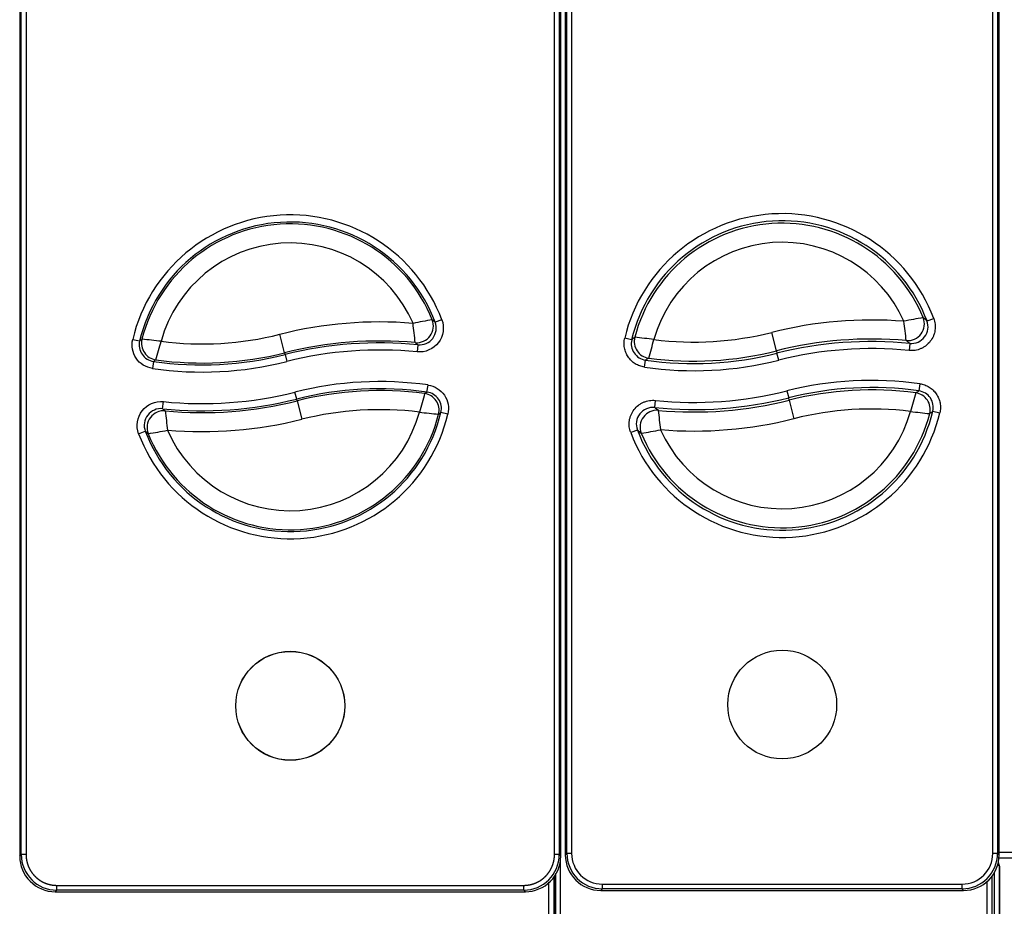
# Model space of a CAD drawing. Header units: millimetres. Extents: x 0 to 287, y 0 to 200.
# Tile 4 of 49: x 40 to 60, y 50 to 68. Entities that reach past the tile are written whole.
import ezdxf

# ---------------------------------------------------------------- set-up
doc = ezdxf.new("R2010")
doc.units = ezdxf.units.MM
doc.layers.add('130.667_BW4C_CTM', color=7, linetype='Continuous')
doc.layers.add('Standard', color=7, linetype='Continuous')

# ---------------------------------------------------------------- blocks, each defined once
blk = doc.blocks.new('SE1')
at = {"layer": '130.667_BW4C_CTM', "color": 7, "linetype": 'Continuous'}
for p, q in [((39.655, 90.975), (39.655, 50.827)), ((39.688, 50.86), (39.688, 90.942)), ((39.788, 90.942), (39.788, 50.86)), ((50.868, 50.86), (50.868, 90.942)), ((50.968, 90.942), (50.968, 50.86)), ((51.001, 50.827), (51.001, 90.975)), ((51.095, 91.002), (51.095, 50.854)), ((51.095, 91.002), (51.095, 50.854)), ((51.128, 50.887), (51.128, 90.968)), ((51.228, 90.968), (51.228, 50.887)), ((60.058, 50.887), (60.058, 90.968)), ((60.158, 90.968), (60.158, 50.887)), ((60.191, 50.854), (60.191, 91.002)), ((60.191, 50.854), (60.191, 91.002)), ((48.506, 62.078), (48.366, 62.025)), ((58.679, 62.053), (58.819, 62.106)), ((45.208, 61.384), (45.111, 61.772)), ((55.52, 61.425), (55.422, 61.812)), ((42.024, 61.666), (42.17, 61.632)), ((48.004, 61.553), (47.989, 61.404)), ((52.486, 61.659), (52.341, 61.694)), ((58.317, 61.582), (58.302, 61.432)), ((45.208, 61.384), (45.218, 61.347)), ((45.218, 61.347), (45.254, 61.201)), ((55.52, 61.425), (55.532, 61.375)), ((55.569, 61.229), (55.532, 61.375)), ((42.46, 61.204), (42.439, 61.056)), ((52.755, 61.084), (52.777, 61.232)), ((48.195, 60.561), (48.216, 60.709)), ((58.53, 60.735), (58.509, 60.587)), ((45.463, 60.415), (45.427, 60.56)), ((55.742, 60.586), (55.779, 60.44)), ((42.652, 60.211), (42.668, 60.36)), ((45.473, 60.378), (45.463, 60.415)), ((45.473, 60.378), (45.57, 59.99)), ((52.969, 60.236), (52.984, 60.385)), ((55.791, 60.391), (55.779, 60.44)), ((55.791, 60.391), (55.889, 60.003)), ((48.633, 60.1), (48.487, 60.134)), ((58.8, 60.16), (58.946, 60.125)), ((42.149, 59.687), (42.289, 59.74)), ((52.606, 59.765), (52.466, 59.712)), ((39.655, 50.827), (39.688, 50.86)), ((39.788, 50.86), (39.688, 50.86)), ((50.968, 50.86), (50.868, 50.86)), ((50.968, 50.86), (51.001, 50.827)), ((51.095, 50.854), (51.128, 50.887)), ((51.095, 50.854), (51.095, 50.854)), ((51.228, 50.887), (51.128, 50.887)), ((60.158, 50.887), (60.058, 50.887)), ((60.158, 50.887), (60.191, 50.854)), ((60.191, 50.911), (76.498, 50.911)), ((60.191, 50.854), (60.191, 50.854)), ((50.993, 48.881), (50.993, 50.786)), ((60.159, 50.636), (60.193, 50.636)), ((76.498, 50.786), (60.188, 50.786)), ((60.193, 50.636), (60.193, 48.886)), ((60.196, 50.618), (60.196, 48.904)), ((50.853, 50.405), (50.853, 42.47)), ((50.885, 50.453), (50.885, 48.911)), ((50.893, 48.885), (50.893, 50.465)), ((60.043, 48.885), (60.043, 50.408)), ((60.093, 48.886), (60.093, 50.484)), ((40.433, 50.216), (50.223, 50.216)), ((40.433, 50.116), (40.433, 50.216)), ((50.223, 50.116), (50.223, 50.216)), ((50.753, 42.466), (50.753, 50.281)), ((51.873, 50.243), (59.413, 50.243)), ((51.873, 50.143), (51.873, 50.243)), ((59.413, 50.143), (59.413, 50.243)), ((59.943, 48.881), (59.943, 50.299)), ((40.433, 50.116), (40.399, 50.083)), ((40.399, 50.083), (50.257, 50.083)), ((50.223, 50.116), (40.433, 50.116)), ((50.257, 50.083), (50.223, 50.116)), ((51.873, 50.143), (51.839, 50.109)), ((51.839, 50.109), (59.447, 50.109)), ((51.839, 50.109), (51.839, 50.109)), ((51.839, 50.109), (59.447, 50.109)), ((59.413, 50.143), (51.873, 50.143)), ((59.447, 50.109), (59.413, 50.143)), ((59.447, 50.109), (59.447, 50.109))]:
    blk.add_line(p, q, dxfattribs=at)
for centre, radius in [((45.328, 53.981), 1.143), ((55.643, 54.008), 1.141), ((45.328, 53.981), 1.141)]:
    blk.add_circle(centre, radius, dxfattribs=at)
for centre, radius, start, end in [((45.328, 60.881), 3.396, 20.6358, 166.6287), ((55.643, 60.908), 3.395, 20.672, 166.6041), ((45.328, 60.881), 3.246, 20.6358, 166.6287), ((45.328, 60.881), 3.208, 21.875, 165.7844), ((55.643, 60.908), 3.245, 20.672, 166.6041), ((55.643, 60.908), 3.194, 22.3399, 165.4666), ((45.328, 60.881), 2.808, 23.5469, 164.6386), ((55.643, 60.908), 2.794, 24.0302, 164.306), ((47.202, 53.476), 8.555, 85.3064, 104.1497), ((49.502, 54.366), 7.802, 98.8269, 101.8333), ((27.688, 59.503), 20.368, 5.9015, 7.0492), ((48.039, 61.901), 0.35, 264.2484, 20.7185), ((57.517, 53.503), 8.569, 85.4645, 104.1497), ((59.951, 53.874), 8.358, 99.3222, 102.1288), ((40.063, 59.709), 18.282, 6.0633, 7.3419), ((58.352, 61.929), 0.349, 264.2044, 20.8111), ((55.076, 57.811), 5.566, 49.6549, 50.7546), ((43.479, 68.244), 6.674, 262.6093, 284.1497), ((53.794, 68.27), 6.66, 262.7491, 284.1497), ((42.51, 61.551), 0.35, 166.6054, 261.7879), ((52.181, 48.551), 16.472, 127.2157, 127.4281), ((41.075, 49.336), 12.386, 82.831, 84.7016), ((8.719, 71.074), 35.194, 343.7672, 344.425), ((47.202, 53.476), 8.156, 84.7512, 104.1497), ((47.202, 53.476), 8.117, 84.3311, 104.1497), ((52.826, 61.578), 0.349, 166.5381, 261.8412), ((62.418, 48.679), 16.344, 127.1345, 127.4218), ((51.373, 49.555), 12.211, 82.5637, 84.4609), ((19.559, 70.924), 34.655, 343.8323, 344.5003), ((57.517, 53.503), 8.17, 84.9069, 104.1497), ((57.517, 53.503), 8.118, 84.3435, 104.1497), ((55.317, 57.822), 4.81, 51.4128, 52.5458), ((43.479, 68.244), 7.113, 261.7647, 284.1497), ((43.479, 68.244), 7.074, 262.1249, 284.1497), ((47.202, 53.476), 7.967, 84.3311, 104.1497), ((53.794, 68.27), 7.111, 261.7752, 284.1497), ((53.794, 68.27), 7.06, 262.2597, 284.1497), ((57.517, 53.503), 7.969, 84.3435, 104.1497), ((43.479, 68.244), 7.263, 261.7647, 284.1497), ((53.794, 68.27), 7.261, 261.7752, 284.1497), ((60.141, 49.786), 13.61, 122.4234, 122.7555), ((47.202, 53.518), 7.263, 81.9716, 104.1497), ((57.517, 53.545), 7.261, 81.9822, 104.1497), ((43.479, 68.286), 7.967, 264.1543, 284.1497), ((47.202, 53.518), 7.113, 81.9716, 104.1497), ((47.202, 53.518), 7.074, 82.3327, 104.1497), ((81.921, 50.816), 35.144, 163.9548, 164.6135), ((48.147, 60.215), 0.35, 346.6756, 81.995), ((53.794, 68.313), 7.969, 264.1668, 284.1497), ((57.517, 53.545), 7.111, 81.9822, 104.1497), ((57.517, 53.545), 7.06, 82.4679, 104.1497), ((91.711, 51.017), 34.606, 164.0199, 164.6889), ((51.122, 72.008), 13.602, 302.5617, 302.8945), ((58.461, 60.241), 0.349, 346.608, 82.0485), ((43.479, 68.286), 8.117, 264.1543, 284.1497), ((43.479, 68.286), 8.156, 264.5755, 284.1497), ((53.794, 68.313), 8.118, 264.1668, 284.1497), ((53.794, 68.313), 8.17, 264.7315, 284.1497), ((45.328, 60.881), 3.396, 200.5804, 346.6989), ((42.616, 59.863), 0.35, 84.0711, 200.6636), ((45.328, 60.881), 3.246, 200.5804, 346.6989), ((45.328, 60.881), 3.208, 201.8226, 345.8526), ((62.911, 62.202), 20.305, 185.7521, 186.9034), ((45.328, 60.881), 2.808, 203.4987, 344.704), ((47.202, 53.518), 6.674, 82.8184, 104.1497), ((49.561, 72.407), 12.361, 262.9169, 264.7913), ((38.467, 73.161), 16.435, 307.3523, 307.5656), ((55.643, 60.908), 3.395, 200.6167, 346.6742), ((52.933, 59.889), 0.349, 84.0273, 200.7562), ((55.643, 60.908), 3.245, 200.6167, 346.6742), ((55.643, 60.908), 3.194, 202.2886, 345.5341), ((55.974, 63.987), 4.806, 231.2979, 232.4336), ((71.174, 62.056), 18.227, 185.9146, 187.1971), ((55.643, 60.908), 2.794, 203.9832, 344.3705), ((57.517, 53.545), 6.66, 82.9585, 104.1497), ((59.893, 72.241), 12.186, 262.6491, 264.5503), ((48.86, 73.087), 16.307, 307.2709, 307.5592), ((43.479, 68.286), 8.555, 265.132, 284.1497), ((53.794, 68.313), 8.569, 265.2905, 284.1497), ((41.166, 67.385), 7.787, 278.744, 281.7564), ((56.215, 63.997), 5.561, 229.5422, 230.6449), ((51.349, 67.93), 8.342, 279.2402, 282.0524), ((40.399, 50.827), 0.744, 179.9961, 270.0039), ((40.433, 50.86), 0.745, 180.0026, 269.9974), ((50.223, 50.86), 0.745, 270.0026, 359.9974), ((50.257, 50.827), 0.744, 269.9961, 0.0039), ((60.093, 50.636), 0.1, 0, 35.9788)]:
    blk.add_arc(centre, radius, start, end, dxfattribs=at)
for centre, major_axis, ratio, start_param, end_param in [((47.98, 61.946), (0.209, 0.281), 0.998742, 3.690851, 5.733927), ((-1322.886, -104.092), (1372.41, 164.239), 0.039561, 0.036622, 0.037685), ((58.273, 61.989), (0.208, 0.282), 0.997746, 3.688595, 5.736183), ((42.558, 61.583), (0.195, -0.29), 0.99923, 3.872043, 5.552735), ((-1548.608, -334.406), (1597.724, 394.363), 0.037926, 0.029115, 0.030012), ((52.89, 61.621), (0.195, -0.291), 0.99862, 3.868396, 5.556382), ((2924.347, 745.861), (-2883.493, -686.473), 0.012868, -0.03709, -0.036581), ((-2714.763, -605.323), (2764.556, 667.697), 0.013085, -0.03782, -0.037299), ((48.099, 60.182), (-0.196, 0.29), 0.999228, 3.870825, 5.553953), ((58.397, 60.197), (-0.196, 0.29), 0.998616, 3.867169, 5.557609), ((42.675, 59.819), (-0.21, -0.28), 0.998738, 3.689776, 5.735002), ((1617.632, 445.537), (-1576.088, -383.728), 0.038134, 0.029345, 0.03025), ((53.012, 59.829), (-0.208, -0.281), 0.997738, 3.687514, 5.737264), ((1411.519, 221.774), (-1370.382, -160.156), 0.039535, 0.036657, 0.037723), ((51.84, 50.855), (0.527, 0.527), 0.998946, 2.356803, 3.926382), ((51.873, 50.888), (0.527, 0.527), 0.999109, 2.356803, 3.926382), ((51.873, 50.888), (0.457, 0.457), 0.998783, 2.356803, 3.926382), ((59.413, 50.888), (-0.457, 0.457), 0.998783, 2.356803, 3.926382), ((59.413, 50.888), (-0.527, 0.527), 0.999109, 2.356803, 3.926382), ((59.446, 50.855), (-0.527, 0.527), 0.998946, 2.356803, 3.926382), ((60.076, 50.618), (-0.0849, -0.0849), 0.999695, 2.356347, 2.583729)]:
    blk.add_ellipse(centre, major_axis=major_axis, ratio=ratio, start_param=start_param, end_param=end_param, dxfattribs=at)
for points, degree, knots in [([(48.506, 62.078), (48.566, 61.918), (48.539, 61.733), (48.331, 61.462), (48.159, 61.387), (47.989, 61.404)], 3, [0, 0, 0, 0, 0.5, 0.5, 1, 1, 1, 1]), ([(58.819, 62.106), (58.834, 62.066), (58.844, 62.025), (58.851, 61.962), (58.852, 61.941), (58.851, 61.898), (58.847, 61.856), (58.839, 61.815), (58.827, 61.774), (58.82, 61.754), (58.795, 61.696), (58.774, 61.659), (58.722, 61.592), (58.693, 61.562), (58.643, 61.523), (58.625, 61.511), (58.589, 61.489), (58.551, 61.47), (58.511, 61.456), (58.471, 61.444), (58.45, 61.439), (58.387, 61.429), (58.345, 61.428), (58.302, 61.432)], 3, [0, 0, 0, 0, 0.125, 0.125, 0.1875, 0.1875, 0.25, 0.3125, 0.3125, 0.375, 0.375, 0.5, 0.5, 0.625, 0.625, 0.6875, 0.6875, 0.75, 0.8125, 0.8125, 0.875, 0.875, 1, 1, 1, 1]), ([(42.439, 61.056), (42.301, 61.076), (42.174, 61.156), (42.019, 61.384), (41.992, 61.532), (42.024, 61.666)], 3, [0, 0, 0, 0, 0.5, 0.5, 1, 1, 1, 1]), ([(52.755, 61.084), (52.721, 61.089), (52.687, 61.097), (52.622, 61.121), (52.591, 61.137), (52.532, 61.173), (52.505, 61.194), (52.455, 61.242), (52.433, 61.269), (52.404, 61.312), (52.395, 61.327), (52.378, 61.357), (52.371, 61.373), (52.351, 61.421), (52.341, 61.454), (52.329, 61.522), (52.326, 61.557), (52.328, 61.626), (52.332, 61.66), (52.341, 61.694)], 3, [0, 0, 0, 0, 0.125, 0.125, 0.25, 0.25, 0.375, 0.375, 0.5, 0.5, 0.5625, 0.5625, 0.625, 0.625, 0.75, 0.75, 0.875, 0.875, 1, 1, 1, 1]), ([(48.216, 60.709), (48.354, 60.69), (48.482, 60.61), (48.637, 60.383), (48.665, 60.234), (48.633, 60.1)], 3, [0, 0, 0, 0, 0.5, 0.5, 1, 1, 1, 1]), ([(58.53, 60.735), (58.564, 60.73), (58.598, 60.722), (58.663, 60.698), (58.695, 60.683), (58.753, 60.646), (58.781, 60.625), (58.831, 60.577), (58.853, 60.551), (58.883, 60.508), (58.892, 60.493), (58.908, 60.463), (58.916, 60.447), (58.935, 60.399), (58.945, 60.366), (58.958, 60.298), (58.961, 60.262), (58.959, 60.193), (58.954, 60.159), (58.946, 60.125)], 3, [0, 0, 0, 0, 0.125, 0.125, 0.25, 0.25, 0.375, 0.375, 0.5, 0.5, 0.5625, 0.5625, 0.625, 0.625, 0.75, 0.75, 0.875, 0.875, 1, 1, 1, 1]), ([(42.149, 59.687), (42.089, 59.847), (42.116, 60.033), (42.325, 60.303), (42.497, 60.377), (42.668, 60.36)], 3, [0, 0, 0, 0, 0.5, 0.5, 1, 1, 1, 1]), ([(52.466, 59.712), (52.451, 59.752), (52.441, 59.793), (52.434, 59.856), (52.433, 59.878), (52.434, 59.92), (52.438, 59.962), (52.446, 60.004), (52.458, 60.044), (52.465, 60.065), (52.49, 60.123), (52.511, 60.159), (52.563, 60.227), (52.593, 60.257), (52.643, 60.296), (52.661, 60.308), (52.698, 60.33), (52.735, 60.349), (52.775, 60.363), (52.816, 60.374), (52.837, 60.379), (52.899, 60.389), (52.942, 60.39), (52.984, 60.385)], 3, [0, 0, 0, 0, 0.125, 0.125, 0.1875, 0.1875, 0.25, 0.3125, 0.3125, 0.375, 0.375, 0.5, 0.5, 0.625, 0.625, 0.6875, 0.6875, 0.75, 0.8125, 0.8125, 0.875, 0.875, 1, 1, 1, 1]), ([(39.788, 50.86), (39.788, 50.797), (39.8, 50.735), (39.813, 50.672), (39.837, 50.614), (39.861, 50.555), (39.897, 50.502), (39.932, 50.45), (39.977, 50.405), (40.022, 50.36), (40.074, 50.324), (40.127, 50.289), (40.186, 50.265), (40.244, 50.241), (40.307, 50.228), (40.369, 50.216), (40.433, 50.216)], 2, [0, 0, 0, 0.125, 0.125, 0.25, 0.25, 0.375, 0.375, 0.5, 0.5, 0.625, 0.625, 0.75, 0.75, 0.875, 0.875, 1, 1, 1]), ([(50.223, 50.216), (50.287, 50.216), (50.349, 50.228), (50.411, 50.241), (50.47, 50.265), (50.529, 50.289), (50.582, 50.324), (50.634, 50.36), (50.679, 50.405), (50.724, 50.449), (50.759, 50.502), (50.795, 50.555), (50.819, 50.614), (50.843, 50.672), (50.856, 50.735), (50.868, 50.797), (50.868, 50.86)], 2, [0, 0, 0, 0.125, 0.125, 0.25, 0.25, 0.375, 0.375, 0.5, 0.5, 0.625, 0.625, 0.75, 0.75, 0.875, 0.875, 1, 1, 1])]:
    blk.add_open_spline(points, degree=degree, knots=knots, dxfattribs=at)

msp = doc.modelspace()

# ---------------------------------------------------------------- block references
at = {"layer": 'Standard'}
msp.add_blockref('SE1', (0, 0), dxfattribs=at)

doc.saveas('drawing.dxf')
